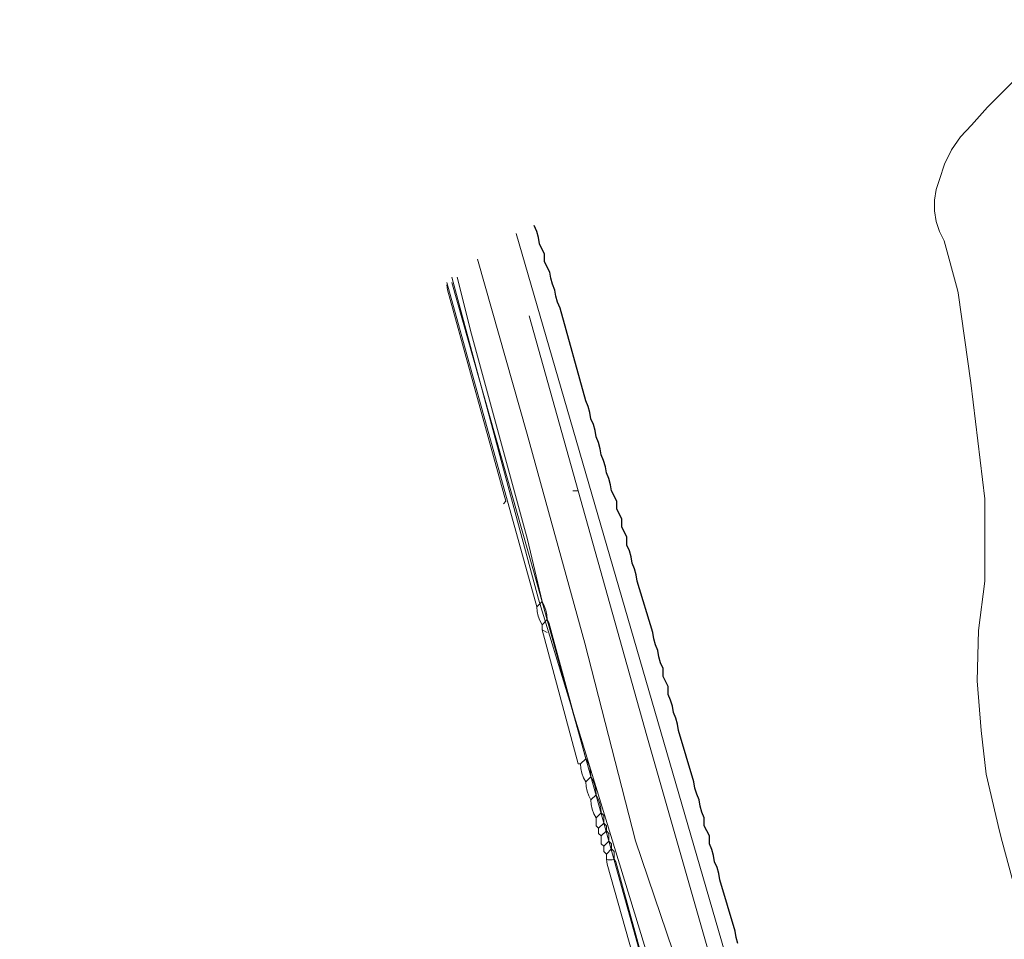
# Model space of a CAD drawing. Header units: inches. Extents: x 158416 to 160804, y 432611 to 437652.
# Tile 95 of 193: x 159470 to 159598, y 434454 to 434573. Entities that reach past the tile are written whole.
import ezdxf

# ---------------------------------------------------------------- set-up
doc = ezdxf.new("R2010")
doc.units = ezdxf.units.IN
doc.header["$MEASUREMENT"] = 0
for name, pattern in [('COPIER_315', [0]), ('DASHDOT', [0]), ('HIDDEN', [0])]:
    doc.linetypes.add(name, pattern=pattern)
for name, color, linetype in [('4.1-RIOOL-BESTAAND', 251, 'Continuous'), ('4.2-K&L-Buisleiding', 30, 'Continuous'), ('4.2-K&L-LAAGSPANNING', 10, 'Continuous'), ('4.2-K&L-LAGEDRUK GAS', 42, 'Continuous'), ('4.2-K&L-MIDDENSPANNING', 10, 'Continuous'), ('4.2-K&L-SIGNAAL KPN', 94, 'Continuous'), ('4.2-K&L-WATERLEIDING', 150, 'Continuous')]:
    doc.layers.add(name, color=color, linetype=linetype)

msp = doc.modelspace()

# ---------------------------------------------------------------- linework, layer by layer
at = {"layer": '4.1-RIOOL-BESTAAND', "linetype": 'COPIER_315', "lineweight": 0, "ltscale": 5}
for points in [[(159478.33, 434118, 0), (159479.14, 434119.26, 0), (159479.73, 434120.63, 0), (159489.6, 434143.7, 0), (159501.4, 434169.3, 0), (159511.4, 434190.3, 0), (159517.9, 434204.7, 0), (159523.43, 434217.97, 0), (159544.07, 434265.97, 0), (159549.6, 434277.7, 0), (159562.77, 434306.3, 0), (159574.23, 434336.37, 0), (159583.67, 434361.33, 0), (159571.88, 434416.3, 0), (159567.43, 434432.7, 0), (159534.67, 434545.67, 0)], [(159547.27, 434286.03, 0), (159555.33, 434305.67, 0), (159576.43, 434357.97, 0), (159576.58, 434358.33, 0), (159576.77, 434358.68, 0), (159577, 434359, 0), (159571.86, 434394.31, 0), (159561.57, 434430.63, 0), (159556.57, 434447.97, 0), (159550.12, 434467.03, 0), (159543.55, 434492.64, 0), (159536.1, 434519.7, 0), (159529.67, 434542.33, 0)]]:
    msp.add_polyline3d(points, dxfattribs=at)
at = {"layer": '4.2-K&L-Buisleiding', "color": 20, "linetype": 'HIDDEN', "lineweight": 25, "ltscale": 10}
msp.add_polyline3d([(159563.35, 434453.75, 0), (159563.13, 434454.53, 0), (159563, 434455.33, 0), (159561, 434462, 0), (159560.87, 434462.8, 0), (159560.65, 434463.58, 0), (159560.33, 434464.33, 0), (159560.2, 434465.14, 0), (159559.98, 434465.92, 0), (159559.67, 434466.67, 0), (159559.67, 434467.67, 0), (159559, 434469, 0), (159559, 434470, 0), (159558.69, 434470.75, 0), (159558.46, 434471.53, 0), (159558.33, 434472.33, 0), (159558.02, 434473.08, 0), (159557.8, 434473.86, 0), (159557.67, 434474.67, 0), (159555.67, 434481.33, 0), (159555.54, 434482.14, 0), (159555.31, 434482.92, 0), (159555, 434483.67, 0), (159554.87, 434484.47, 0), (159554.65, 434485.25, 0), (159554.33, 434486, 0), (159554.33, 434487, 0), (159553.67, 434488.33, 0), (159553.67, 434489.33, 0), (159553.35, 434490.08, 0), (159553.13, 434490.86, 0), (159553, 434491.67, 0), (159552.69, 434492.42, 0), (159552.46, 434493.2, 0), (159552.33, 434494, 0), (159550.33, 434500.67, 0), (159550.2, 434501.47, 0), (159549.98, 434502.25, 0), (159549.67, 434503, 0), (159549.54, 434503.8, 0), (159549.31, 434504.58, 0), (159549, 434505.33, 0), (159549, 434506.33, 0), (159548.33, 434507.67, 0), (159548.33, 434508.67, 0), (159547.67, 434510, 0), (159547.67, 434511, 0), (159547, 434512.33, 0), (159546.87, 434513.14, 0), (159546.65, 434513.92, 0), (159546.33, 434514.67, 0), (159546.2, 434515.47, 0), (159545.98, 434516.25, 0), (159545.67, 434517, 0), (159545.54, 434517.8, 0), (159545.31, 434518.58, 0), (159545, 434519.33, 0), (159544.87, 434520.14, 0), (159544.65, 434520.92, 0), (159544.33, 434521.67, 0), (159544.2, 434522.47, 0), (159543.98, 434523.25, 0), (159543.67, 434524, 0), (159540.33, 434536, 0), (159540.02, 434536.75, 0), (159539.8, 434537.53, 0), (159539.67, 434538.33, 0), (159539.35, 434539.08, 0), (159539.13, 434539.86, 0), (159539, 434540.67, 0), (159538.33, 434542, 0), (159538.33, 434543, 0), (159537.67, 434544.33, 0), (159537.54, 434545.14, 0), (159537.31, 434545.92, 0), (159537, 434546.67, 0)], dxfattribs=at)
msp.add_polyline3d([(159563.35, 434453.75, 0), (159563.13, 434454.53, 0), (159563, 434455.33, 0), (159561, 434462, 0), (159560.87, 434462.8, 0), (159560.65, 434463.58, 0), (159560.33, 434464.33, 0), (159560.2, 434465.14, 0), (159559.98, 434465.92, 0), (159559.67, 434466.67, 0), (159559.67, 434467.67, 0), (159559, 434469, 0), (159559, 434470, 0), (159558.69, 434470.75, 0), (159558.46, 434471.53, 0), (159558.33, 434472.33, 0), (159558.02, 434473.08, 0), (159557.8, 434473.86, 0), (159557.67, 434474.67, 0), (159555.67, 434481.33, 0), (159555.54, 434482.14, 0), (159555.31, 434482.92, 0), (159555, 434483.67, 0), (159554.87, 434484.47, 0), (159554.65, 434485.25, 0), (159554.33, 434486, 0), (159554.33, 434487, 0), (159553.67, 434488.33, 0), (159553.67, 434489.33, 0), (159553.35, 434490.08, 0), (159553.13, 434490.86, 0), (159553, 434491.67, 0), (159552.69, 434492.42, 0), (159552.46, 434493.2, 0), (159552.33, 434494, 0), (159550.33, 434500.67, 0), (159550.2, 434501.47, 0), (159549.98, 434502.25, 0), (159549.67, 434503, 0), (159549.54, 434503.8, 0), (159549.31, 434504.58, 0), (159549, 434505.33, 0), (159549, 434506.33, 0), (159548.33, 434507.67, 0), (159548.33, 434508.67, 0), (159547.67, 434510, 0), (159547.67, 434511, 0), (159547, 434512.33, 0), (159546.87, 434513.14, 0), (159546.65, 434513.92, 0), (159546.33, 434514.67, 0), (159546.2, 434515.47, 0), (159545.98, 434516.25, 0), (159545.67, 434517, 0), (159545.54, 434517.8, 0), (159545.31, 434518.58, 0), (159545, 434519.33, 0), (159544.87, 434520.14, 0), (159544.65, 434520.92, 0), (159544.33, 434521.67, 0), (159544.2, 434522.47, 0), (159543.98, 434523.25, 0), (159543.67, 434524, 0), (159540.33, 434536, 0), (159540.02, 434536.75, 0), (159539.8, 434537.53, 0), (159539.67, 434538.33, 0), (159539.35, 434539.08, 0), (159539.13, 434539.86, 0), (159539, 434540.67, 0), (159538.33, 434542, 0), (159538.33, 434543, 0), (159537.67, 434544.33, 0), (159537.54, 434545.14, 0), (159537.31, 434545.92, 0), (159537, 434546.67, 0)], dxfattribs=at)
msp.add_polyline3d([(159563.35, 434453.75, 0), (159563.13, 434454.53, 0), (159563, 434455.33, 0), (159561, 434462, 0), (159560.87, 434462.8, 0), (159560.65, 434463.58, 0), (159560.33, 434464.33, 0), (159560.2, 434465.14, 0), (159559.98, 434465.92, 0), (159559.67, 434466.67, 0), (159559.67, 434467.67, 0), (159559, 434469, 0), (159559, 434470, 0), (159558.69, 434470.75, 0), (159558.46, 434471.53, 0), (159558.33, 434472.33, 0), (159558.02, 434473.08, 0), (159557.8, 434473.86, 0), (159557.67, 434474.67, 0), (159555.67, 434481.33, 0), (159555.54, 434482.14, 0), (159555.31, 434482.92, 0), (159555, 434483.67, 0), (159554.87, 434484.47, 0), (159554.65, 434485.25, 0), (159554.33, 434486, 0), (159554.33, 434487, 0), (159553.67, 434488.33, 0), (159553.67, 434489.33, 0), (159553.35, 434490.08, 0), (159553.13, 434490.86, 0), (159553, 434491.67, 0), (159552.69, 434492.42, 0), (159552.46, 434493.2, 0), (159552.33, 434494, 0), (159550.33, 434500.67, 0), (159550.2, 434501.47, 0), (159549.98, 434502.25, 0), (159549.67, 434503, 0), (159549.54, 434503.8, 0), (159549.31, 434504.58, 0), (159549, 434505.33, 0), (159549, 434506.33, 0), (159548.33, 434507.67, 0), (159548.33, 434508.67, 0), (159547.67, 434510, 0), (159547.67, 434511, 0), (159547, 434512.33, 0), (159546.87, 434513.14, 0), (159546.65, 434513.92, 0), (159546.33, 434514.67, 0), (159546.2, 434515.47, 0), (159545.98, 434516.25, 0), (159545.67, 434517, 0), (159545.54, 434517.8, 0), (159545.31, 434518.58, 0), (159545, 434519.33, 0), (159544.87, 434520.14, 0), (159544.65, 434520.92, 0), (159544.33, 434521.67, 0), (159544.2, 434522.47, 0), (159543.98, 434523.25, 0), (159543.67, 434524, 0), (159540.33, 434536, 0), (159540.02, 434536.75, 0), (159539.8, 434537.53, 0), (159539.67, 434538.33, 0), (159539.35, 434539.08, 0), (159539.13, 434539.86, 0), (159539, 434540.67, 0), (159538.33, 434542, 0), (159538.33, 434543, 0), (159537.67, 434544.33, 0), (159537.54, 434545.14, 0), (159537.31, 434545.92, 0), (159537, 434546.67, 0)], dxfattribs=at)
at = {"layer": '4.2-K&L-LAAGSPANNING', "linetype": 'DASHDOT', "lineweight": 0, "ltscale": 2}
for p, q in [((159542, 434512.33), (159542.67, 434512.33)), ((159537.33, 434497.33), (159538, 434498)), ((159538, 434495), (159538.67, 434495.67)), ((159538.67, 434494), (159538, 434494.33)), ((159543, 434477), (159543.67, 434477.67)), ((159543.67, 434474.67), (159544.33, 434475.33)), ((159544.33, 434472.33), (159545, 434473)), ((159545, 434470), (159545.67, 434470.67)), ((159545.33, 434468.67), (159546, 434469.33)), ((159545.67, 434467.67), (159546.33, 434468.33)), ((159546, 434466.33), (159546.67, 434467)), ((159546.33, 434465.33), (159547, 434466))]:
    msp.add_line(p, q, dxfattribs=at)
for points in [[(159556.33, 434432.33, 0), (159547.55, 434464.3, 0), (159547.33, 434464.67, 0), (159547.33, 434465.67, 0), (159547, 434466, 0), (159547, 434466.67, 0), (159546.67, 434467, 0), (159546.67, 434468, 0), (159546.33, 434468.33, 0), (159546.33, 434469, 0), (159546, 434469.33, 0), (159546, 434470.33, 0), (159545.67, 434470.67, 0), (159545.63, 434471.28, 0), (159545.5, 434471.88, 0), (159545.29, 434472.46, 0), (159545, 434473, 0), (159544.96, 434473.61, 0), (159544.83, 434474.21, 0), (159544.62, 434474.79, 0), (159544.33, 434475.33, 0), (159544.29, 434475.95, 0), (159544.17, 434476.55, 0), (159543.96, 434477.12, 0), (159543.67, 434477.67, 0), (159538.9, 434495.3, 0), (159538.67, 434495.67, 0), (159538.63, 434496.28, 0), (159538.5, 434496.88, 0), (159538.29, 434497.46, 0), (159538, 434498, 0), (159536.12, 434506.03, 0), (159528.88, 434532.64, 0), (159527, 434540, 0)], [(159555.43, 434432.03, 0), (159546.43, 434464.03, 0), (159546.33, 434464.67, 0), (159546.33, 434465.33, 0), (159546, 434465.67, 0), (159546, 434466.33, 0), (159545.67, 434466.67, 0), (159545.67, 434467.67, 0), (159545.33, 434468, 0), (159545.33, 434468.67, 0), (159545, 434469, 0), (159545, 434470, 0), (159544.71, 434470.54, 0), (159544.5, 434471.12, 0), (159544.37, 434471.72, 0), (159544.33, 434472.33, 0), (159544.04, 434472.88, 0), (159543.83, 434473.45, 0), (159543.71, 434474.05, 0), (159543.67, 434474.67, 0), (159543.38, 434475.21, 0), (159543.17, 434475.79, 0), (159543.04, 434476.39, 0), (159543, 434477, 0), (159542.67, 434477, 0), (159538, 434494.33, 0), (159538, 434495, 0), (159537.71, 434495.54, 0), (159537.5, 434496.12, 0), (159537.37, 434496.72, 0), (159537.33, 434497.33, 0), (159525.67, 434539.33, 0)], [(159570.88, 434412.97, 0), (159551.57, 434480.63, 0), (159542.67, 434512.33, 0), (159536.33, 434535, 0)]]:
    msp.add_polyline3d(points, dxfattribs=at)
msp.add_arc((159546.83, 434465.89), 1.32, 247.7509, 292.2491, dxfattribs=at)
at = {"layer": '4.2-K&L-LAGEDRUK GAS', "linetype": 'Continuous', "lineweight": 0, "ltscale": 15}
msp.add_polyline3d([(159533, 434510.67, 0), (159533.33, 434511, 0), (159525.77, 434538.37, 0), (159525.67, 434539, 0)], dxfattribs=at)
at = {"layer": '4.2-K&L-MIDDENSPANNING', "linetype": 'Continuous', "lineweight": 0, "ltscale": 1.75}
msp.add_polyline3d([(159620.23, 434382.97, 0), (159597.55, 434466.97, 0), (159597.22, 434468.3, 0), (159595.48, 434475.68, 0), (159594.85, 434481.32, 0), (159594.33, 434487.77, 0), (159594.5, 434494.25, 0), (159595.33, 434500.67, 0), (159595.33, 434511.33, 0), (159593.52, 434526.32, 0), (159591.86, 434537.98, 0), (159591.79, 434538.36, 0), (159590.07, 434544.7, 0), (159589.43, 434545.92, 0), (159589, 434547.23, 0), (159588.78, 434548.6, 0), (159588.79, 434549.98, 0), (159589.02, 434551.34, 0), (159589.46, 434552.64, 0), (159590.08, 434554.62, 0), (159590.99, 434556.49, 0), (159592.18, 434558.19, 0), (159593.6, 434559.7, 0), (159595.67, 434562, 0), (159607, 434573.33, 0)], dxfattribs=at)
at = {"layer": '4.2-K&L-SIGNAAL KPN', "linetype": 'Continuous', "lineweight": 0, "ltscale": 1.75}
msp.add_polyline3d([(159561.55, 434413.64, 0), (159536.88, 434501.97, 0), (159526.33, 434539.33, 0)], dxfattribs=at)
at = {"layer": '4.2-K&L-WATERLEIDING', "linetype": 'Continuous', "lineweight": 0, "ltscale": 2}
msp.add_polyline3d([(159470.4, 434126.63, 0), (159553.55, 434310.03, 0), (159553.67, 434311, 0), (159555.15, 434313.42, 0), (159556.27, 434316.03, 0), (159557.07, 434317.63, 0), (159568.77, 434344.3, 0), (159569.43, 434345.97, 0), (159570.69, 434350.76, 0), (159571.63, 434355.62, 0), (159572.24, 434360.53, 0), (159572.53, 434365.47, 0), (159572.49, 434370.42, 0), (159572.13, 434375.36, 0), (159569.22, 434387.64, 0), (159564.1, 434410.37, 0), (159561.12, 434421.36, 0), (159537.55, 434498.3, 0), (159526.33, 434540, 0)], dxfattribs=at)

doc.saveas('drawing.dxf')
